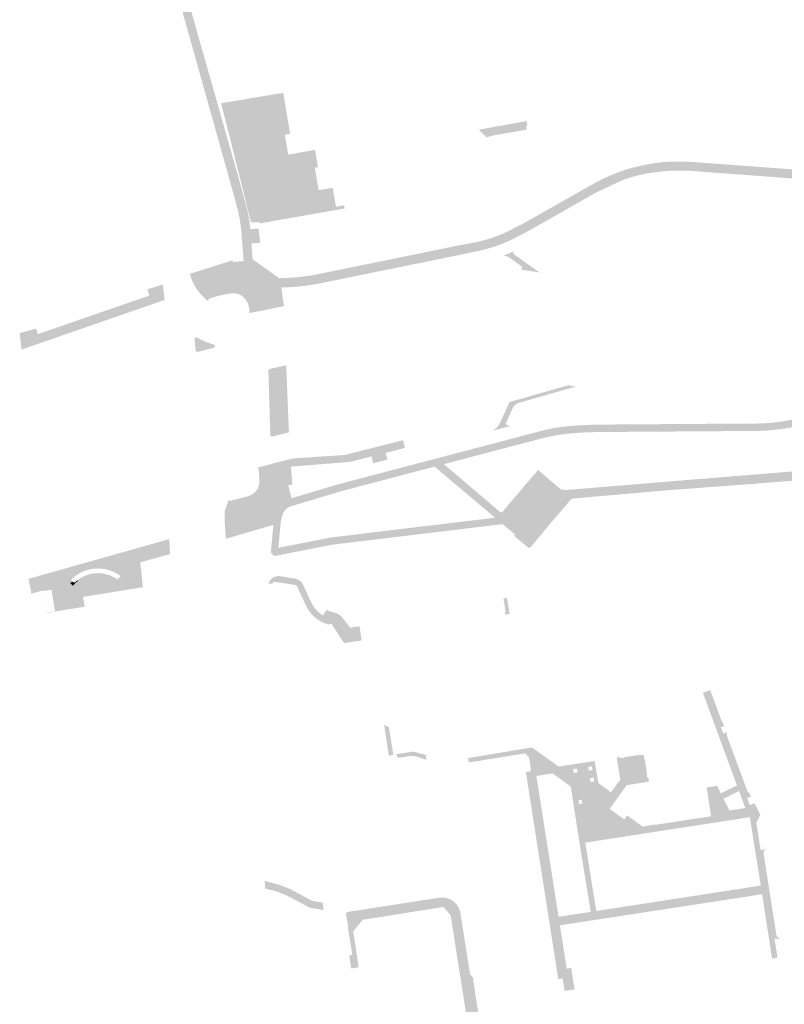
# Model space of a CAD drawing. Header units: inches. Extents: x 83219 to 84793, y 445831 to 447244.
# Tile 4 of 17: x 83625 to 83837, y 446163 to 446437. Entities that reach past the tile are written whole.
import ezdxf

# ---------------------------------------------------------------- set-up
doc = ezdxf.new("R2010")
doc.units = ezdxf.units.IN
doc.header["$MEASUREMENT"] = 0

msp = doc.modelspace()

# ---------------------------------------------------------------- hatches: boundary and pattern name
for points in [[(83671.02, 446444.07), (83685.59, 446392.81), (83687.42, 446386.09), (83687.97, 446384.07), (83688.11, 446383.48), (83688.24, 446382.88), (83688.36, 446382.29), (83688.58, 446381), (83688.76, 446379.71), (83688.9, 446378.41), (83689.21, 446374.47), (83689.51, 446370.07), (83689.14, 446370.05), (83686.99, 446369.94), (83686.49, 446376.39), (83686.37, 446378.02), (83686.25, 446379.13), (83686.09, 446380.25), (83685.91, 446381.35), (83685.76, 446382.14), (83685.6, 446382.92), (83685.42, 446383.71), (83684.74, 446386.22), (83683.13, 446392.11), (83668.74, 446443.43), (83668.11, 446445.83), (83667.5, 446448.24), (83666.93, 446450.66), (83666.39, 446453.09), (83665.88, 446455.52), (83665.4, 446457.95), (83661.82, 446477.5), (83661.73, 446478.01), (83661.66, 446478.39), (83661.71, 446478.47), (83661.77, 446478.56), (83661.83, 446478.64), (83661.89, 446478.72), (83661.96, 446478.8), (83662.02, 446478.88), (83662.09, 446478.95), (83662.16, 446479.02), (83662.23, 446479.09), (83662.31, 446479.16), (83662.39, 446479.23), (83662.46, 446479.29), (83662.54, 446479.35), (83662.63, 446479.41), (83662.71, 446479.47), (83662.8, 446479.52), (83662.89, 446479.57), (83662.98, 446479.62), (83663.85, 446477.64), (83664.78, 446475.54), (83667.7, 446459.63), (83668.02, 446458.06), (83668.35, 446456.49), (83668.67, 446454.91), (83669, 446453.34), (83669.34, 446451.77), (83669.67, 446450.2), (83669.9, 446449.18), (83670.12, 446448.16), (83670.34, 446447.14), (83670.57, 446446.11), (83670.79, 446445.09), (83671.02, 446444.07), (83671.02, 446444.07)], [(83784.54, 446388.46), (83765.44, 446377.58), (83760.96, 446375.29), (83759.42, 446374.63), (83757.86, 446374.03), (83756.28, 446373.49), (83754.92, 446373.08), (83753.55, 446372.71), (83752.17, 446372.38), (83751.42, 446372.22), (83747.31, 446371.36), (83709.06, 446363.56), (83708.24, 446363.39), (83706.6, 446363.09), (83704.96, 446362.84), (83703.32, 446362.62), (83701.38, 446362.43), (83699.44, 446362.3), (83697.5, 446362.23), (83696.65, 446362.25), (83695.79, 446362.28), (83694.93, 446362.34), (83694.08, 446362.4), (83693.23, 446362.49), (83692.38, 446362.59), (83692.12, 446362.66), (83691.87, 446362.74), (83691.62, 446362.85), (83691.39, 446362.97), (83691.16, 446363.12), (83690.95, 446363.27), (83690.63, 446363.51), (83690.32, 446363.76), (83690.02, 446364.02), (83689.73, 446364.29), (83689.45, 446364.58), (83689.19, 446364.88), (83689.12, 446364.96), (83689.05, 446365.04), (83688.98, 446365.13), (83688.91, 446365.22), (83688.84, 446365.3), (83688.78, 446365.39), (83688.63, 446365.6), (83688.49, 446365.81), (83688.35, 446366.02), (83688.22, 446366.24), (83688.09, 446366.46), (83687.97, 446366.68), (83687.86, 446366.91), (83687.75, 446367.14), (83687.65, 446367.37), (83687.55, 446367.61), (83687.47, 446367.85), (83687.38, 446368.09), (83687.31, 446368.33), (83687.24, 446368.57), (83687.17, 446368.82), (83687.12, 446369.07), (83687.07, 446369.32), (83687.02, 446369.57), (83687.01, 446369.75), (83686.99, 446369.94), (83689.14, 446370.05), (83689.51, 446370.07), (83692.7, 446367.8), (83696.89, 446364.81), (83699.24, 446364.89), (83701.59, 446365.06), (83703.93, 446365.31), (83704.68, 446365.41), (83705.44, 446365.52), (83706.19, 446365.64), (83710.87, 446366.59), (83746.8, 446373.93), (83751.8, 446374.86), (83753.22, 446375.21), (83754.63, 446375.6), (83756.03, 446376.05), (83757.41, 446376.55), (83758.76, 446377.1), (83760.1, 446377.69), (83764.79, 446380.1), (83784.84, 446391.46), (83785.76, 446391.94), (83786.7, 446392.4), (83787.64, 446392.84), (83788.6, 446393.26), (83789.56, 446393.66), (83790.53, 446394.05), (83791.41, 446394.38), (83792.31, 446394.7), (83793.21, 446394.99), (83794.11, 446395.26), (83795.03, 446395.51), (83795.95, 446395.74), (83797.18, 446396.03), (83798.42, 446396.29), (83799.66, 446396.52), (83800.91, 446396.72), (83802.16, 446396.89), (83803.42, 446397.03), (83804.84, 446397.12), (83806.26, 446397.17), (83807.67, 446397.19), (83808.96, 446397.18), (83810.24, 446397.13), (83811.52, 446397.06), (83811.92, 446397.03), (83840.42, 446394.93), (83841.33, 446394.86), (83841.52, 446394.85), (83841.71, 446394.84), (83841.91, 446394.84), (83842.41, 446394.83), (83842.9, 446394.83), (83843.4, 446394.84), (83843.89, 446394.86), (83844.38, 446394.91), (83844.86, 446394.97), (83845.35, 446395.04), (83845.83, 446395.12), (83846.31, 446395.22), (83846.81, 446395.34), (83847.3, 446395.48), (83847.79, 446395.63), (83848.28, 446395.79), (83848.76, 446395.97), (83849.23, 446396.16), (83865.51, 446403.58), (83865.72, 446403.68), (83867.08, 446404.3), (83868.44, 446404.94), (83869.79, 446405.58), (83871.2, 446406.26), (83872.62, 446406.96), (83874.02, 446407.66), (83876.07, 446408.7), (83878.12, 446409.75), (83880.16, 446410.81), (83882.2, 446411.87), (83884.24, 446412.95), (83886.26, 446414.03), (83887.85, 446414.88), (83889.43, 446415.74), (83891.01, 446416.61), (83892.58, 446417.49), (83894.14, 446418.38), (83895.7, 446419.28), (83898.5, 446420.94), (83901.29, 446422.61), (83904.07, 446424.3), (83906.84, 446426), (83909.61, 446427.71), (83912.36, 446429.44), (83913.98, 446430.48), (83915.59, 446431.53), (83917.19, 446432.59), (83918.78, 446433.65), (83920.37, 446434.73), (83921.96, 446435.82), (83923.44, 446436.8), (83924.91, 446437.79), (83926.37, 446438.79), (83927.83, 446439.81), (83929.27, 446440.83), (83930.71, 446441.87), (83933.46, 446443.93), (83936.19, 446446.02), (83938.9, 446448.11), (83941.6, 446450.23), (83944.29, 446452.37), (83946.97, 446454.52), (83950.13, 446457.64), (83955.48, 446463.12), (83967.86, 446476.79), (83970.3, 446477.09), (83970.34, 446476.9), (83970.36, 446476.71), (83970.37, 446476.52), (83970.36, 446476.33), (83970.33, 446476.14), (83970.29, 446475.95), (83970.23, 446475.76), (83970.15, 446475.58), (83970.06, 446475.41), (83969.95, 446475.24), (83969.83, 446475.11), (83958.97, 446462.94), (83952.33, 446456.21), (83948.58, 446452.58), (83947.51, 446451.56), (83947.05, 446451.12), (83946.58, 446450.7), (83946.1, 446450.28), (83945.25, 446449.54), (83944.38, 446448.83), (83943.49, 446448.13), (83941.45, 446446.6), (83939.41, 446445.09), (83937.35, 446443.59), (83935.67, 446442.37), (83933.98, 446441.16), (83932.28, 446439.96), (83931.14, 446439.15), (83927.21, 446436.4), (83923.25, 446433.69), (83921.54, 446432.52), (83920.52, 446431.83), (83919.5, 446431.14), (83918.48, 446430.46), (83916.88, 446429.4), (83915.27, 446428.35), (83913.66, 446427.31), (83910.9, 446425.58), (83908.14, 446423.86), (83905.37, 446422.16), (83902.59, 446420.47), (83899.8, 446418.79), (83897.01, 446417.13), (83895.46, 446416.22), (83893.9, 446415.32), (83892.33, 446414.44), (83890.75, 446413.57), (83889.17, 446412.72), (83887.57, 446411.88), (83884.04, 446410.04), (83880.5, 446408.22), (83876.94, 446406.42), (83873.38, 446404.64), (83869.81, 446402.88), (83866.23, 446401.13), (83863.68, 446399.93), (83861.12, 446398.75), (83858.55, 446397.58), (83855.97, 446396.43), (83853.39, 446395.29), (83850.8, 446394.16), (83850.34, 446393.96), (83849.87, 446393.77), (83849.41, 446393.59), (83848.93, 446393.41), (83848.46, 446393.25), (83847.98, 446393.1), (83847.5, 446392.98), (83847.01, 446392.86), (83846.52, 446392.76), (83846.03, 446392.66), (83845.54, 446392.58), (83845.05, 446392.51), (83844.54, 446392.45), (83844.04, 446392.4), (83843.54, 446392.36), (83843.03, 446392.33), (83842.52, 446392.31), (83842.01, 446392.31), (83841.85, 446392.31), (83841.68, 446392.31), (83838.29, 446392.56), (83811.54, 446394.56), (83810.27, 446394.64), (83808.99, 446394.68), (83807.72, 446394.69), (83806.45, 446394.66), (83805.17, 446394.61), (83803.9, 446394.52), (83802.64, 446394.4), (83801.39, 446394.25), (83800.13, 446394.07), (83798.88, 446393.86), (83797.64, 446393.62), (83796.4, 446393.34), (83795.48, 446393.11), (83794.57, 446392.85), (83793.66, 446392.57), (83792.77, 446392.25), (83791.88, 446391.91), (83791.01, 446391.53), (83784.54, 446388.46), (83784.54, 446388.46)], [(83938.43, 446390.55), (83929.25, 446384.15), (83902.73, 446370.35), (83878.71, 446357.89), (83875.66, 446356.31), (83869.32, 446352.95), (83869.08, 446352.82), (83867.83, 446352.08), (83866.65, 446351.23), (83865.54, 446350.29), (83864.61, 446349.36), (83863.75, 446348.37), (83862.98, 446347.31), (83862.97, 446347.3), (83860.25, 446343.28), (83858.75, 446341.02), (83853.35, 446332.96), (83852.7, 446332.02), (83852, 446331.1), (83851.27, 446330.22), (83850.45, 446329.3), (83849.59, 446328.43), (83848.68, 446327.59), (83847.17, 446326.59), (83845.59, 446325.71), (83843.95, 446324.94), (83842.21, 446324.28), (83840.44, 446323.75), (83838.63, 446323.35), (83836.72, 446323.03), (83834.81, 446322.78), (83832.89, 446322.59), (83831.2, 446322.48), (83829.51, 446322.42), (83827.82, 446322.42), (83788.47, 446322.14), (83786.77, 446322.14), (83785.07, 446322.12), (83783.38, 446322.07), (83781.76, 446322), (83780.14, 446321.91), (83778.53, 446321.78), (83776.81, 446321.64), (83775.1, 446321.43), (83773.4, 446321.16), (83772.4, 446320.97), (83771.41, 446320.76), (83770.43, 446320.53), (83768.6, 446320.05), (83742.56, 446313.21), (83739.98, 446312.52), (83713.81, 446305.62), (83699.86, 446301.42), (83699.59, 446301.28), (83699.33, 446301.13), (83699.09, 446300.95), (83698.86, 446300.76), (83698.65, 446300.55), (83698.46, 446300.32), (83698.28, 446300.08), (83698.13, 446299.83), (83698, 446299.57), (83697.89, 446299.3), (83697.8, 446299.04), (83697.72, 446298.78), (83697.64, 446298.52), (83697.54, 446298.2), (83697.45, 446297.88), (83697.36, 446297.56), (83696.84, 446292.01), (83696.64, 446289.98), (83696.33, 446287.85), (83695.5, 446287.67), (83694.56, 446288.65), (83695.28, 446296.33), (83695.65, 446298.53), (83695.69, 446299.01), (83695.78, 446299.48), (83695.91, 446299.94), (83696.09, 446300.4), (83696.31, 446300.83), (83696.57, 446301.25), (83696.85, 446301.65), (83697.16, 446302.03), (83697.51, 446302.37), (83697.89, 446302.68), (83698.25, 446302.92), (83698.62, 446303.13), (83699, 446303.31), (83699.4, 446303.46), (83699.65, 446303.53), (83700.33, 446303.74), (83713.05, 446307.56), (83742.38, 446315.27), (83768.06, 446322.03), (83770.48, 446322.67), (83771.3, 446322.86), (83772.12, 446323.02), (83772.94, 446323.18), (83774.74, 446323.47), (83776.55, 446323.69), (83778.36, 446323.84), (83780.03, 446323.96), (83781.71, 446324.06), (83783.38, 446324.13), (83785.05, 446324.18), (83786.71, 446324.2), (83788.38, 446324.2), (83827.81, 446324.49), (83829.47, 446324.48), (83831.14, 446324.53), (83832.81, 446324.63), (83834.62, 446324.81), (83836.43, 446325.06), (83838.23, 446325.38), (83839.85, 446325.73), (83841.45, 446326.19), (83843.01, 446326.78), (83844.51, 446327.47), (83845.95, 446328.28), (83847.33, 446329.18), (83848.17, 446329.96), (83848.98, 446330.78), (83849.74, 446331.63), (83850.38, 446332.4), (83850.99, 446333.21), (83851.56, 446334.03), (83861.33, 446348.53), (83862.21, 446349.68), (83863.18, 446350.75), (83864.24, 446351.74), (83865.2, 446352.53), (83866.21, 446353.25), (83867.27, 446353.9), (83868.43, 446354.51), (83874.45, 446357.66), (83901.68, 446371.79), (83928.24, 446385.58), (83938.31, 446392.61), (83954.15, 446403.7), (83969.68, 446414.46), (83970.75, 446415.19), (83971.84, 446415.89), (83972.93, 446416.59), (83974.05, 446417.29), (83975.17, 446417.97), (83976.3, 446418.64), (83977.44, 446419.32), (83978.6, 446419.94), (83979.79, 446420.51), (83981.02, 446421.04), (83982.26, 446421.52), (83983.53, 446421.94), (83984.18, 446422.09), (83984.83, 446422.23), (83985.49, 446422.34), (83986.15, 446422.42), (83986.82, 446422.49), (83987.49, 446422.53), (83984.28, 446420.27), (83984, 446420.2), (83983.73, 446420.13), (83983.45, 446420.05), (83983.18, 446419.97), (83982.91, 446419.88), (83982.64, 446419.79), (83981.53, 446419.32), (83980.44, 446418.82), (83979.36, 446418.29), (83978.28, 446417.74), (83977.23, 446417.15), (83976.18, 446416.54), (83975.17, 446415.92), (83974.16, 446415.29), (83973.15, 446414.65), (83972.18, 446414.01), (83971.2, 446413.37), (83970.23, 446412.73), (83955.12, 446402.21), (83940.14, 446391.74), (83938.43, 446390.55), (83938.43, 446390.55)], [(83690.35, 446414.97), (83690.87, 446415.06), (83693.35, 446415.48), (83698.01, 446416.26), (83698.71, 446412.1), (83698.75, 446411.9), (83698.82, 446411.46), (83698.85, 446411.26), (83699.93, 446404.88), (83698.46, 446404.65), (83699.39, 446399.13), (83706.85, 446400.42), (83707.66, 446395.62), (83706.78, 446395.48), (83707.83, 446389.24), (83711.72, 446389.9), (83712.64, 446384.65), (83714.89, 446385.04), (83715.04, 446384.16), (83692.92, 446380.28), (83684.64, 446414.01), (83690.35, 446414.97), (83690.35, 446414.97)], [(83684.64, 446414.01), (83692.92, 446380.28), (83691.53, 446380.04), (83691.46, 446380.35), (83689.03, 446380.36), (83684.56, 446398.41), (83680.77, 446413.36), (83684.64, 446414.01), (83684.64, 446414.01)], [(83765.73, 446407.21), (83765.4, 446407.16), (83765.58, 446406.05), (83756.47, 446404.47), (83755.47, 446404.22), (83754.44, 446403.9), (83752.31, 446406.04), (83761.62, 446407.72), (83761.83, 446407.75), (83764.17, 446408.17), (83765.53, 446408.42), (83765.55, 446408.29), (83765.73, 446407.21), (83765.73, 446407.21)], [(83691.18, 446378.6), (83691.61, 446374.65), (83689.21, 446374.47), (83688.9, 446378.41), (83691.18, 446378.6), (83691.18, 446378.6)], [(83762.04, 446371.44), (83768.5, 446366.82), (83768.65, 446366.72), (83768.8, 446366.63), (83768.96, 446366.55), (83769.12, 446366.48), (83769.29, 446366.41), (83769.46, 446366.36), (83763.7, 446367.25), (83763.75, 446367.25), (83763.79, 446367.25), (83763.83, 446367.25), (83763.87, 446367.26), (83763.91, 446367.27), (83763.96, 446367.29), (83763.99, 446367.31), (83764.03, 446367.33), (83764.07, 446367.35), (83764.1, 446367.38), (83764.13, 446367.41), (83764.16, 446367.45), (83764.18, 446367.48), (83764.2, 446367.52), (83764.22, 446367.56), (83764.23, 446367.6), (83764.24, 446367.64), (83764.25, 446367.68), (83764.25, 446367.72), (83764.25, 446367.77), (83764.25, 446367.81), (83764.24, 446367.85), (83764.23, 446367.89), (83764.22, 446367.93), (83764.2, 446367.97), (83764.18, 446368.01), (83764.15, 446368.05), (83764.12, 446368.08), (83764.09, 446368.11), (83764.06, 446368.14), (83760.83, 446370.47), (83760.81, 446370.48), (83760.58, 446370.63), (83760.34, 446370.76), (83760.09, 446370.87), (83759.84, 446370.95), (83759.59, 446371), (83759.33, 446371.04), (83759.07, 446371.05), (83759.57, 446371.27), (83760.08, 446371.48), (83760.58, 446371.69), (83761.07, 446371.9), (83761.56, 446372.12), (83762.06, 446372.33), (83762.02, 446372.3), (83761.99, 446372.26), (83761.96, 446372.22), (83761.93, 446372.17), (83761.91, 446372.12), (83761.89, 446372.08), (83761.87, 446372.03), (83761.86, 446371.98), (83761.86, 446371.93), (83761.86, 446371.87), (83761.86, 446371.82), (83761.87, 446371.77), (83761.88, 446371.72), (83761.9, 446371.66), (83761.92, 446371.62), (83761.94, 446371.57), (83761.97, 446371.52), (83762.01, 446371.48), (83762.04, 446371.44), (83762.04, 446371.44)], [(83683.35, 446365.41), (83683.24, 446365.29), (83683.13, 446365.17), (83683.02, 446365.05), (83682.9, 446364.94), (83682.78, 446364.84), (83682.65, 446364.74), (83682.52, 446364.65), (83682.38, 446364.56), (83682.24, 446364.48), (83682.1, 446364.41), (83681.95, 446364.34), (83681.8, 446364.28), (83674.43, 446362.04), (83673.9, 446361.94), (83674.32, 446362.21), (83674.24, 446362.33), (83674.16, 446362.45), (83674.09, 446362.58), (83674.01, 446362.7), (83673.94, 446362.83), (83673.87, 446362.95), (83673.8, 446363.08), (83673.73, 446363.21), (83673.66, 446363.33), (83673.59, 446363.46), (83673.53, 446363.59), (83673.47, 446363.72), (83673.41, 446363.84), (83673.36, 446363.96), (83673.3, 446364.08), (83673.24, 446364.22), (83673.18, 446364.37), (83673.12, 446364.52), (83673.07, 446364.65), (83673.02, 446364.79), (83672.97, 446364.92), (83672.92, 446365.06), (83672.87, 446365.2), (83672.83, 446365.33), (83672.78, 446365.47), (83672.74, 446365.61), (83672.7, 446365.75), (83672.66, 446365.89), (83672.63, 446366.03), (83672.59, 446366.17), (83683.96, 446369.79), (83684.02, 446369.33), (83684.07, 446368.15), (83684.11, 446367.41), (83684.1, 446367.37), (83684.1, 446367.33), (83684.1, 446367.29), (83684.09, 446367.25), (83684.09, 446367.22), (83684.09, 446367.18), (83684.06, 446367.02), (83684.03, 446366.86), (83683.99, 446366.7), (83683.95, 446366.55), (83683.9, 446366.4), (83683.84, 446366.24), (83683.77, 446366.1), (83683.7, 446365.95), (83683.62, 446365.81), (83683.53, 446365.67), (83683.44, 446365.54), (83683.35, 446365.41), (83683.35, 446365.41)], [(83697.5, 446362.23), (83697.9, 446359.06), (83693.46, 446358.85), (83693.42, 446358.85), (83693.39, 446358.84), (83693.35, 446358.83), (83693.31, 446358.82), (83693.28, 446358.81), (83693.24, 446358.79), (83693.21, 446358.77), (83693.18, 446358.75), (83693.15, 446358.73), (83693.12, 446358.7), (83693.1, 446358.67), (83693.08, 446358.64), (83693.06, 446358.6), (83693.04, 446358.57), (83693.03, 446358.53), (83693.02, 446358.5), (83693.01, 446358.46), (83693.01, 446358.42), (83693.01, 446358.38), (83693.01, 446358.35), (83693.07, 446356.56), (83693.08, 446356.52), (83693.09, 446356.48), (83693.11, 446356.44), (83693.13, 446356.4), (83693.15, 446356.36), (83693.17, 446356.32), (83693.2, 446356.29), (83693.23, 446356.26), (83693.27, 446356.23), (83693.3, 446356.21), (83693.34, 446356.19), (83693.38, 446356.17), (83693.42, 446356.15), (83693.47, 446356.14), (83693.51, 446356.13), (83693.56, 446356.13), (83693.6, 446356.13), (83693.65, 446356.14), (83690.71, 446355.52), (83688.18, 446355.09), (83688.23, 446355.1), (83688.27, 446355.11), (83688.32, 446355.13), (83688.36, 446355.15), (83688.4, 446355.18), (83688.44, 446355.21), (83688.47, 446355.24), (83688.5, 446355.28), (83688.53, 446355.32), (83688.56, 446355.36), (83688.59, 446355.41), (83688.61, 446355.46), (83688.62, 446355.51), (83688.63, 446355.56), (83688.64, 446355.61), (83688.65, 446355.83), (83688.61, 446356.32), (83688.53, 446356.8), (83688.4, 446357.28), (83688.26, 446357.67), (83688.09, 446358.06), (83687.88, 446358.43), (83687.65, 446358.79), (83687.42, 446359.09), (83687.17, 446359.37), (83686.89, 446359.63), (83686.59, 446359.86), (83686.27, 446360.06), (83685.93, 446360.24), (83685.58, 446360.38), (83685.22, 446360.5), (83684.85, 446360.58), (83684.47, 446360.63), (83684.09, 446360.64), (83683.71, 446360.62), (83682.96, 446360.51), (83682.22, 446360.39), (83681.47, 446360.24), (83680.13, 446359.94), (83678.81, 446359.58), (83677.5, 446359.16), (83677.46, 446359.14), (83677.42, 446359.12), (83677.38, 446359.09), (83677.35, 446359.06), (83677.32, 446359.03), (83677.29, 446358.99), (83677.26, 446358.95), (83677.24, 446358.91), (83677.22, 446358.87), (83677.2, 446358.83), (83677.19, 446358.78), (83677.19, 446358.74), (83677.18, 446358.69), (83677.19, 446358.64), (83677.19, 446358.6), (83677.2, 446358.55), (83677.22, 446358.51), (83677.23, 446358.46), (83677.26, 446358.42), (83677.28, 446358.38), (83677.31, 446358.35), (83677.34, 446358.31), (83677.38, 446358.28), (83676.72, 446358.81), (83676.1, 446359.37), (83675.5, 446359.96), (83674.93, 446360.59), (83674.4, 446361.25), (83673.9, 446361.94), (83674.43, 446362.04), (83681.8, 446364.28), (83681.95, 446364.34), (83682.1, 446364.41), (83682.24, 446364.48), (83682.38, 446364.56), (83682.52, 446364.65), (83682.65, 446364.74), (83682.78, 446364.84), (83682.9, 446364.94), (83683.02, 446365.05), (83683.13, 446365.17), (83683.24, 446365.29), (83683.35, 446365.41), (83683.44, 446365.54), (83683.53, 446365.67), (83683.62, 446365.81), (83683.7, 446365.95), (83683.77, 446366.1), (83683.84, 446366.24), (83683.9, 446366.4), (83683.95, 446366.55), (83683.99, 446366.7), (83684.03, 446366.86), (83684.06, 446367.02), (83684.09, 446367.18), (83684.09, 446367.22), (83684.09, 446367.25), (83684.1, 446367.29), (83684.1, 446367.33), (83684.1, 446367.37), (83684.11, 446367.41), (83684.07, 446368.15), (83684.02, 446369.33), (83687.02, 446369.57), (83687.07, 446369.32), (83687.12, 446369.07), (83687.17, 446368.82), (83687.24, 446368.57), (83687.31, 446368.33), (83687.38, 446368.09), (83687.47, 446367.85), (83687.55, 446367.61), (83687.65, 446367.37), (83687.75, 446367.14), (83687.86, 446366.91), (83687.97, 446366.68), (83688.09, 446366.46), (83688.22, 446366.24), (83688.35, 446366.02), (83688.49, 446365.81), (83688.63, 446365.6), (83688.78, 446365.39), (83688.84, 446365.3), (83688.91, 446365.22), (83688.98, 446365.13), (83689.05, 446365.04), (83689.12, 446364.96), (83689.19, 446364.88), (83689.45, 446364.58), (83689.73, 446364.29), (83690.02, 446364.02), (83690.32, 446363.76), (83690.63, 446363.51), (83690.95, 446363.27), (83691.16, 446363.12), (83691.39, 446362.97), (83691.62, 446362.85), (83691.87, 446362.74), (83692.12, 446362.66), (83692.38, 446362.59), (83693.23, 446362.49), (83694.08, 446362.4), (83694.93, 446362.34), (83695.79, 446362.28), (83696.65, 446362.25), (83697.5, 446362.23), (83697.5, 446362.23)], [(83673.12, 446364.52), (83673.18, 446364.37), (83673.24, 446364.22), (83673.3, 446364.08), (83673.36, 446363.96), (83673.41, 446363.84), (83673.47, 446363.72), (83673.53, 446363.59), (83673.59, 446363.46), (83673.66, 446363.33), (83673.73, 446363.21), (83673.8, 446363.08), (83673.87, 446362.95), (83673.94, 446362.83), (83674.01, 446362.7), (83674.09, 446362.58), (83674.16, 446362.45), (83674.24, 446362.33), (83674.32, 446362.21), (83673.9, 446361.94), (83673.51, 446362.57), (83673.16, 446363.21), (83672.85, 446363.88), (83672.56, 446364.58), (83672.32, 446365.29), (83672.12, 446366.02), (83672.59, 446366.17), (83672.63, 446366.03), (83672.66, 446365.89), (83672.7, 446365.75), (83672.74, 446365.61), (83672.78, 446365.47), (83672.83, 446365.33), (83672.87, 446365.2), (83672.92, 446365.06), (83672.97, 446364.92), (83673.02, 446364.79), (83673.07, 446364.65), (83673.12, 446364.52), (83673.12, 446364.52)], [(83665.11, 446358.78), (83625.43, 446345.01), (83625.38, 446345.44), (83625.88, 446345.49), (83625.41, 446349.61), (83624.91, 446349.55), (83629.42, 446350.86), (83629.96, 446349.29), (83660.88, 446360), (83660.29, 446361.72), (83664.13, 446362.89), (83664.59, 446358.92), (83665.09, 446358.98), (83665.11, 446358.78), (83665.11, 446358.78)], [(83664.62, 446363.04), (83665.09, 446358.98), (83664.59, 446358.92), (83664.13, 446362.89), (83664.62, 446363.04), (83664.62, 446363.04)], [(83697.9, 446359.06), (83698.26, 446357.09), (83693.65, 446356.14), (83693.6, 446356.13), (83693.56, 446356.13), (83693.51, 446356.13), (83693.47, 446356.14), (83693.42, 446356.15), (83693.38, 446356.17), (83693.34, 446356.19), (83693.3, 446356.21), (83693.27, 446356.23), (83693.23, 446356.26), (83693.2, 446356.29), (83693.17, 446356.32), (83693.15, 446356.36), (83693.13, 446356.4), (83693.11, 446356.44), (83693.09, 446356.48), (83693.08, 446356.52), (83693.07, 446356.56), (83693.01, 446358.35), (83693.01, 446358.38), (83693.01, 446358.42), (83693.01, 446358.46), (83693.02, 446358.5), (83693.03, 446358.53), (83693.04, 446358.57), (83693.06, 446358.6), (83693.08, 446358.64), (83693.1, 446358.67), (83693.12, 446358.7), (83693.15, 446358.73), (83693.18, 446358.75), (83693.21, 446358.77), (83693.24, 446358.79), (83693.28, 446358.81), (83693.31, 446358.82), (83693.35, 446358.83), (83693.39, 446358.84), (83693.42, 446358.85), (83693.46, 446358.85), (83697.9, 446359.06), (83697.9, 446359.06)], [(83625.41, 446349.61), (83625.88, 446345.49), (83625.38, 446345.44), (83624.91, 446349.55), (83625.41, 446349.61), (83625.41, 446349.61)], [(83675.97, 446347.36), (83676.53, 446347.16), (83677.08, 446346.96), (83677.64, 446346.76), (83678.01, 446346.63), (83678.38, 446346.51), (83678.74, 446346.38), (83678.78, 446346.36), (83678.82, 446346.33), (83678.85, 446346.31), (83678.88, 446346.28), (83678.91, 446346.24), (83678.93, 446346.21), (83678.96, 446346.17), (83678.98, 446346.13), (83678.99, 446346.09), (83679, 446346.05), (83679.01, 446346.01), (83679.02, 446345.97), (83679.02, 446345.92), (83679.01, 446345.88), (83679.01, 446345.84), (83678.99, 446345.79), (83678.98, 446345.75), (83678.96, 446345.71), (83678.94, 446345.67), (83678.91, 446345.64), (83678.88, 446345.6), (83678.85, 446345.57), (83678.82, 446345.55), (83678.78, 446345.52), (83678.74, 446345.5), (83674.27, 446344.36), (83674.23, 446344.35), (83674.19, 446344.35), (83674.15, 446344.35), (83674.11, 446344.36), (83674.07, 446344.37), (83674.03, 446344.38), (83673.99, 446344.39), (83673.96, 446344.41), (83673.92, 446344.43), (83673.89, 446344.46), (83673.85, 446344.49), (83673.82, 446344.52), (83673.79, 446344.55), (83673.77, 446344.59), (83673.75, 446344.63), (83673.73, 446344.67), (83673.72, 446344.71), (83673.71, 446344.75), (83673.7, 446344.79), (83673.42, 446347.77), (83673.4, 446347.81), (83673.4, 446347.85), (83673.39, 446347.9), (83673.39, 446347.94), (83673.4, 446347.98), (83673.4, 446348.03), (83673.41, 446348.07), (83673.43, 446348.11), (83673.45, 446348.15), (83673.47, 446348.19), (83673.49, 446348.23), (83673.52, 446348.26), (83673.55, 446348.29), (83673.59, 446348.32), (83673.62, 446348.34), (83673.66, 446348.37), (83673.7, 446348.38), (83673.74, 446348.4), (83673.79, 446348.41), (83673.83, 446348.42), (83673.88, 446348.42), (83673.92, 446348.42), (83673.97, 446348.42), (83674.01, 446348.41), (83674.05, 446348.39), (83674.1, 446348.38), (83674.14, 446348.36), (83674.44, 446348.18), (83674.75, 446348.01), (83675.05, 446347.84), (83675.36, 446347.68), (83675.66, 446347.51), (83675.97, 446347.36), (83675.97, 446347.36)], [(83852.62, 446310.25), (83835.68, 446308.88), (83808.56, 446306.7), (83778.02, 446304.15), (83775.92, 446305.98), (83809.56, 446308.77), (83835.39, 446310.87), (83853.04, 446312.31), (83867.72, 446315.64), (83868.98, 446315.82), (83866.43, 446324.61), (83862.35, 446338.65), (83858.75, 446341.02), (83860.25, 446343.28), (83864.72, 446340.17), (83871.64, 446316.17), (83876.14, 446316.76), (83882.07, 446317.56), (83905, 446320.6), (83929.09, 446323.8), (83944.95, 446325.93), (83960.38, 446330.03), (83971.82, 446333.66), (83971.8, 446333.76), (83973.15, 446334.2), (83973.37, 446334.18), (83973.6, 446334.15), (83973.82, 446334.09), (83974.03, 446334.01), (83974.23, 446333.91), (83974.43, 446333.79), (83974.61, 446333.66), (83974.78, 446333.51), (83974.94, 446333.34), (83975.07, 446333.16), (83975.2, 446332.97), (83975.3, 446332.77), (83960.6, 446328.14), (83945.06, 446324.05), (83926.14, 446321.48), (83882.74, 446315.6), (83879.43, 446315.15), (83872.18, 446314.17), (83877.23, 446296.45), (83876.99, 446296.37), (83876.74, 446296.3), (83876.49, 446296.24), (83876.29, 446296.19), (83876.09, 446296.15), (83875.89, 446296.11), (83874.63, 446295.95), (83869.56, 446313.82), (83867.95, 446313.61), (83853.38, 446310.32), (83852.62, 446310.25), (83852.62, 446310.25)], [(83698.84, 446340.63), (83699.59, 446322.03), (83695.03, 446320.89), (83694.98, 446320.88), (83694.94, 446320.88), (83694.9, 446320.87), (83694.86, 446320.88), (83694.82, 446320.88), (83694.78, 446320.89), (83694.74, 446320.91), (83694.7, 446320.92), (83694.66, 446320.94), (83694.63, 446320.96), (83694.59, 446320.99), (83694.56, 446321.02), (83694.53, 446321.05), (83694.51, 446321.08), (83694.48, 446321.12), (83694.46, 446321.15), (83694.45, 446321.19), (83694.43, 446321.23), (83694.42, 446321.27), (83693.89, 446339.07), (83693.89, 446339.12), (83693.89, 446339.16), (83693.9, 446339.21), (83693.91, 446339.25), (83693.92, 446339.3), (83693.94, 446339.34), (83693.96, 446339.38), (83693.99, 446339.42), (83694.01, 446339.46), (83694.04, 446339.49), (83694.08, 446339.52), (83694.11, 446339.55), (83694.15, 446339.58), (83694.19, 446339.6), (83694.23, 446339.62), (83694.28, 446339.63), (83698.84, 446340.63), (83698.84, 446340.63)], [(83777.99, 446334.41), (83763.57, 446330.28), (83763.26, 446330.19), (83763.05, 446330.11), (83762.85, 446330.01), (83762.66, 446329.89), (83762.47, 446329.76), (83762.3, 446329.61), (83762.13, 446329.45), (83761.98, 446329.27), (83761.85, 446329.09), (83761.73, 446328.89), (83759.83, 446324.68), (83759.82, 446324.63), (83759.81, 446324.58), (83759.81, 446324.53), (83759.81, 446324.48), (83759.82, 446324.43), (83759.83, 446324.39), (83759.84, 446324.34), (83759.86, 446324.29), (83759.88, 446324.25), (83759.91, 446324.21), (83759.94, 446324.17), (83759.97, 446324.14), (83760.01, 446324.1), (83760.04, 446324.08), (83760.08, 446324.05), (83760.13, 446324.03), (83760.27, 446323.98), (83760.41, 446323.94), (83760.55, 446323.9), (83760.7, 446323.86), (83760.86, 446323.82), (83761.02, 446323.78), (83756.28, 446322.53), (83757.32, 446323.49), (83757.5, 446323.68), (83757.66, 446323.87), (83757.8, 446324.08), (83757.88, 446324.2), (83757.94, 446324.31), (83758.01, 446324.43), (83758.16, 446324.76), (83760.27, 446329.31), (83760.77, 446330.45), (83777.13, 446335.11), (83779.28, 446334.65), (83779.05, 446334.63), (83778.81, 446334.6), (83778.58, 446334.56), (83778.51, 446334.55), (83778.44, 446334.54), (83778.38, 446334.52), (83777.99, 446334.41), (83777.99, 446334.41)], [(83722.51, 446315.35), (83716.38, 446313.82), (83700.15, 446312.52), (83700.54, 446307.57), (83699.41, 446307.27), (83698.39, 446307.01), (83698.14, 446307.01), (83697.89, 446307.03), (83697.64, 446307.07), (83697.4, 446307.13), (83697.17, 446307.21), (83696.94, 446307.31), (83696.72, 446307.43), (83696.52, 446307.57), (83696.32, 446307.73), (83696.14, 446307.9), (83695.98, 446308.09), (83695.83, 446308.29), (83695.7, 446308.5), (83695.59, 446308.73), (83695.5, 446308.96), (83695.43, 446309.2), (83695.38, 446309.44), (83695.35, 446309.69), (83695.15, 446312.9), (83695.15, 446312.95), (83695.15, 446313), (83695.16, 446313.04), (83695.17, 446313.09), (83695.18, 446313.13), (83695.2, 446313.18), (83695.22, 446313.22), (83695.25, 446313.26), (83695.28, 446313.3), (83695.31, 446313.33), (83695.35, 446313.37), (83695.38, 446313.4), (83695.42, 446313.43), (83695.47, 446313.45), (83699.96, 446314.62), (83700.82, 446314.8), (83715.1, 446315.76), (83731.26, 446319.84), (83731.76, 446317.73), (83730.77, 446317.46), (83726.43, 446316.34), (83726.9, 446314.49), (83722.94, 446313.46), (83722.51, 446315.35), (83722.51, 446315.35)], [(83699.41, 446307.27), (83700.33, 446303.74), (83699.65, 446303.53), (83699.4, 446303.46), (83699, 446303.31), (83698.62, 446303.13), (83698.25, 446302.92), (83697.89, 446302.68), (83697.51, 446302.37), (83697.16, 446302.03), (83696.85, 446301.65), (83696.57, 446301.25), (83696.31, 446300.83), (83696.09, 446300.4), (83695.91, 446299.94), (83695.78, 446299.48), (83695.69, 446299.01), (83695.65, 446298.53), (83695.28, 446296.33), (83691.15, 446295.16), (83691.16, 446295.23), (83691.16, 446295.3), (83691.16, 446295.37), (83691.16, 446295.44), (83691.16, 446295.52), (83691.16, 446295.59), (83691.13, 446295.85), (83691.09, 446296.11), (83691.02, 446296.37), (83690.93, 446296.62), (83690.81, 446296.87), (83690.68, 446297.1), (83690.53, 446297.32), (83690.35, 446297.52), (83690.17, 446297.71), (83689.95, 446297.89), (83689.72, 446298.06), (83689.47, 446298.2), (83689.22, 446298.32), (83688.95, 446298.41), (83688.67, 446298.48), (83688.39, 446298.52), (83688.11, 446298.54), (83687.83, 446298.53), (83687.55, 446298.5), (83681.79, 446296.94), (83681.78, 446300.1), (83682.85, 446303.35), (83682.87, 446303.31), (83682.9, 446303.27), (83682.92, 446303.23), (83682.95, 446303.2), (83682.98, 446303.17), (83683.02, 446303.14), (83683.06, 446303.12), (83683.1, 446303.1), (83683.14, 446303.08), (83683.19, 446303.06), (83683.24, 446303.05), (83683.28, 446303.05), (83683.33, 446303.04), (83683.38, 446303.05), (83683.43, 446303.05), (83683.47, 446303.06), (83688.27, 446304.33), (83688.61, 446304.44), (83688.94, 446304.58), (83689.26, 446304.75), (83689.56, 446304.94), (83689.84, 446305.16), (83690.11, 446305.4), (83690.36, 446305.66), (83690.58, 446305.94), (83690.79, 446306.25), (83690.97, 446306.59), (83691.12, 446306.94), (83691.25, 446307.3), (83691.33, 446307.67), (83691.39, 446308.05), (83691.4, 446308.16), (83691.41, 446308.28), (83691.41, 446308.4), (83691.41, 446308.51), (83691.41, 446308.62), (83691.4, 446308.74), (83691.4, 446308.75), (83691.21, 446311.69), (83691.2, 446311.73), (83691.2, 446311.77), (83691.18, 446311.82), (83691.17, 446311.86), (83691.15, 446311.9), (83691.13, 446311.93), (83691.1, 446311.97), (83691.07, 446312), (83691.04, 446312.03), (83691.01, 446312.06), (83690.97, 446312.09), (83690.93, 446312.11), (83690.89, 446312.13), (83690.85, 446312.15), (83690.8, 446312.16), (83690.76, 446312.17), (83690.71, 446312.17), (83690.66, 446312.17), (83695.47, 446313.45), (83695.42, 446313.43), (83695.38, 446313.4), (83695.35, 446313.37), (83695.31, 446313.33), (83695.28, 446313.3), (83695.25, 446313.26), (83695.22, 446313.22), (83695.2, 446313.18), (83695.18, 446313.13), (83695.17, 446313.09), (83695.16, 446313.04), (83695.15, 446313), (83695.15, 446312.95), (83695.15, 446312.9), (83695.35, 446309.69), (83695.38, 446309.44), (83695.43, 446309.2), (83695.5, 446308.96), (83695.59, 446308.73), (83695.7, 446308.5), (83695.83, 446308.29), (83695.98, 446308.09), (83696.14, 446307.9), (83696.32, 446307.73), (83696.52, 446307.57), (83696.72, 446307.43), (83696.94, 446307.31), (83697.17, 446307.21), (83697.4, 446307.13), (83697.64, 446307.07), (83697.89, 446307.03), (83698.14, 446307.01), (83698.39, 446307.01), (83699.41, 446307.27), (83699.41, 446307.27)], [(83742.56, 446313.21), (83758.2, 446299.91), (83758.28, 446299.97), (83758.37, 446299.89), (83756.92, 446298.25), (83756.77, 446298.34), (83739.98, 446312.52), (83742.56, 446313.21), (83742.56, 446313.21)], [(83778.02, 446304.15), (83777.85, 446304.15), (83766.16, 446290.43), (83762.29, 446293.69), (83759.97, 446295.65), (83758.89, 446296.56), (83756.92, 446298.25), (83758.37, 446299.89), (83758.59, 446299.71), (83768.69, 446311.61), (83775.24, 446306.02), (83775.49, 446306.32), (83775.92, 446305.98), (83778.02, 446304.15), (83778.02, 446304.15)], [(83852.66, 446309.67), (83827.02, 446307.63), (83804.69, 446305.97), (83778.41, 446303.67), (83777.76, 446303.35), (83772.22, 446296.87), (83766.56, 446290.07), (83766.09, 446289.97), (83762.04, 446293.27), (83762.29, 446293.69), (83766.16, 446290.43), (83777.85, 446304.15), (83778.02, 446304.15), (83808.56, 446306.7), (83835.68, 446308.88), (83852.62, 446310.25), (83852.66, 446309.67), (83852.66, 446309.67)], [(83687.55, 446298.5), (83687.83, 446298.53), (83688.11, 446298.54), (83688.39, 446298.52), (83688.67, 446298.48), (83688.95, 446298.41), (83689.22, 446298.32), (83689.47, 446298.2), (83689.72, 446298.06), (83689.95, 446297.89), (83690.17, 446297.71), (83690.35, 446297.52), (83690.53, 446297.32), (83690.68, 446297.1), (83690.81, 446296.87), (83690.93, 446296.62), (83691.02, 446296.37), (83691.09, 446296.11), (83691.13, 446295.85), (83691.16, 446295.59), (83691.16, 446295.52), (83691.16, 446295.44), (83691.16, 446295.37), (83691.16, 446295.3), (83691.16, 446295.23), (83691.15, 446295.16), (83682.11, 446292.48), (83681.79, 446296.94), (83687.55, 446298.5), (83687.55, 446298.5)], [(83758.89, 446296.56), (83726.79, 446292.69), (83711.41, 446290.83), (83696.33, 446287.85), (83696.64, 446289.98), (83711.08, 446292.83), (83727.36, 446294.81), (83756.77, 446298.34), (83756.92, 446298.25), (83758.89, 446296.56), (83758.89, 446296.56)], [(83666.61, 446288.26), (83658.37, 446285.96), (83658.35, 446285.95), (83655.01, 446284.99), (83656.29, 446287.43), (83636.98, 446281.96), (83638.83, 446280.26), (83633.72, 446278.82), (83631.3, 446278.15), (83628.15, 446277.26), (83628.14, 446277.33), (83627.36, 446281.37), (83666.04, 446292.31), (83666.42, 446292.28), (83666.61, 446288.26), (83666.61, 446288.26)], [(83656.29, 446287.43), (83655.01, 446284.99), (83650.24, 446283.59), (83649.64, 446283.8), (83648.75, 446284.03), (83647.84, 446284.18), (83646.93, 446284.25), (83646.01, 446284.23), (83645.1, 446284.14), (83644.15, 446283.96), (83643.23, 446283.68), (83642.34, 446283.33), (83641.48, 446282.9), (83640.66, 446282.38), (83639.9, 446281.8), (83639.2, 446281.15), (83639.83, 446280.55), (83638.83, 446280.26), (83636.98, 446281.96), (83656.29, 446287.43)], [(83655.01, 446284.99), (83652.62, 446280.42), (83652.01, 446280.93), (83651.37, 446281.37), (83650.68, 446281.76), (83649.96, 446282.09), (83649.22, 446282.35), (83648.46, 446282.55), (83647.68, 446282.68), (83647.23, 446282.71), (83647.8, 446282.88), (83648.44, 446282.78), (83649.21, 446282.58), (83649.96, 446282.33), (83650.68, 446282.01), (83651.37, 446281.62), (83652.03, 446281.18), (83652.9, 446282.15), (83652.14, 446282.67), (83651.34, 446283.12), (83650.5, 446283.5), (83650.24, 446283.59), (83655.01, 446284.99)], [(83642.21, 446281.58), (83641.5, 446281.13), (83641.31, 446280.98), (83640.74, 446280.81), (83640.75, 446280.83), (83641.42, 446281.34), (83642.13, 446281.78), (83642.88, 446282.16), (83643.66, 446282.47), (83644.47, 446282.7), (83645.29, 446282.86), (83646.08, 446282.94), (83646.87, 446282.96), (83647.66, 446282.9), (83647.8, 446282.88), (83647.23, 446282.71), (83646.89, 446282.74), (83646.11, 446282.73), (83645.32, 446282.66), (83644.51, 446282.49), (83643.71, 446282.26), (83642.94, 446281.95), (83642.21, 446281.58)], [(83703.58, 446279.58), (83705.92, 446274.59), (83706.27, 446273.95), (83706.68, 446273.35), (83707.14, 446272.78), (83707.65, 446272.26), (83708.21, 446271.79), (83708.48, 446271.59), (83708.76, 446271.4), (83709.05, 446271.23), (83709.43, 446271.02), (83709.83, 446270.83), (83710.24, 446270.66), (83710.65, 446270.52), (83711.07, 446270.4), (83711.5, 446270.31), (83711.72, 446270.25), (83711.95, 446270.17), (83712.16, 446270.07), (83712.36, 446269.96), (83712.56, 446269.83), (83712.6, 446269.8), (83712.64, 446269.77), (83712.68, 446269.74), (83709.18, 446269.2), (83708.46, 446269.56), (83707.76, 446269.98), (83707.11, 446270.45), (83706.49, 446270.98), (83705.83, 446271.66), (83705.23, 446272.4), (83704.71, 446273.2), (83704.27, 446274.04), (83701.68, 446279.64), (83695.37, 446280.58), (83694.94, 446279.97), (83693.89, 446280.1), (83693.92, 446280.19), (83693.95, 446280.27), (83693.99, 446280.35), (83694.03, 446280.42), (83694.07, 446280.5), (83694.11, 446280.58), (83694.22, 446280.76), (83694.34, 446280.93), (83694.47, 446281.09), (83694.61, 446281.24), (83694.76, 446281.38), (83694.92, 446281.52), (83695.13, 446281.66), (83695.34, 446281.78), (83695.57, 446281.89), (83695.8, 446281.98), (83696.04, 446282.05), (83696.29, 446282.1), (83696.53, 446282.13), (83696.78, 446282.14), (83697.03, 446282.12), (83697.28, 446282.09), (83701.24, 446281.46), (83701.49, 446281.4), (83701.74, 446281.32), (83701.98, 446281.22), (83702.21, 446281.1), (83702.43, 446280.97), (83702.65, 446280.81), (83702.84, 446280.64), (83703.02, 446280.45), (83703.19, 446280.25), (83703.34, 446280.04), (83703.47, 446279.81), (83703.58, 446279.58), (83703.58, 446279.58)], [(83640.24, 446280.06), (83639.68, 446279.45), (83638.83, 446280.26), (83639.83, 446280.55), (83640.13, 446280.26), (83640.74, 446280.81), (83641.31, 446280.98), (83640.85, 446280.63), (83640.24, 446280.06)], [(83759.1, 446275.95), (83760.09, 446276.11), (83760.8, 446271.66), (83759.61, 446271.48), (83759.49, 446272.27), (83759.68, 446272.3), (83759.1, 446275.95), (83759.1, 446275.95)], [(83711.85, 446272.12), (83712.24, 446272.03), (83712.61, 446271.9), (83712.97, 446271.74), (83713.32, 446271.55), (83713.65, 446271.33), (83713.98, 446271.06), (83714.29, 446270.76), (83714.58, 446270.43), (83714.83, 446270.08), (83712.68, 446269.74), (83712.64, 446269.77), (83712.6, 446269.8), (83712.56, 446269.83), (83712.36, 446269.96), (83712.16, 446270.07), (83711.95, 446270.17), (83711.72, 446270.25), (83711.5, 446270.31), (83711.07, 446270.4), (83710.65, 446270.52), (83710.24, 446270.66), (83709.83, 446270.83), (83709.43, 446271.02), (83709.05, 446271.23), (83710.05, 446272.78), (83710.34, 446272.63), (83710.63, 446272.5), (83710.93, 446272.38), (83711.23, 446272.28), (83711.54, 446272.19), (83711.85, 446272.12), (83711.85, 446272.12)], [(83713.34, 446268.97), (83714.93, 446266.63), (83716.82, 446263.84), (83714.89, 446263.56), (83711.53, 446268.7), (83711.5, 446268.87), (83710.52, 446268.72), (83709.7, 446268.98), (83709.61, 446269.02), (83709.52, 446269.05), (83709.44, 446269.09), (83709.35, 446269.12), (83709.27, 446269.16), (83709.18, 446269.2), (83712.68, 446269.74), (83712.81, 446269.63), (83712.93, 446269.51), (83713.04, 446269.39), (83713.15, 446269.25), (83713.25, 446269.11), (83713.34, 446268.97), (83713.34, 446268.97)], [(83719.16, 446268.23), (83719.79, 446264.29), (83718.94, 446264.16), (83716.82, 446263.84), (83714.93, 446266.63), (83713.34, 446268.97), (83713.25, 446269.11), (83713.15, 446269.25), (83713.04, 446269.39), (83712.93, 446269.51), (83712.81, 446269.63), (83712.68, 446269.74), (83714.83, 446270.08), (83716.58, 446267.81), (83719.16, 446268.23), (83719.16, 446268.23)], [(83821.02, 446237.98), (83826.79, 446222.41), (83826.82, 446222.33), (83826.9, 446222.21), (83827.04, 446222.11), (83827.19, 446222.06), (83827.77, 446220.94), (83826.7, 446220.54), (83827.43, 446218.57), (83828.75, 446219.06), (83830.36, 446215.96), (83829.25, 446213.7), (83830.43, 446206.14), (83831.95, 446206.4), (83831.74, 446206.29), (83831.58, 446206.16), (83831.45, 446206), (83831.34, 446205.82), (83831.27, 446205.62), (83831.24, 446205.42), (83831.24, 446205.21), (83831.27, 446205.06), (83834.78, 446182.71), (83834.8, 446182.6), (83834.83, 446182.45), (83834.9, 446182.26), (83835.01, 446182.08), (83835.15, 446181.92), (83835.31, 446181.79), (83835.49, 446181.69), (83835.69, 446181.62), (83835.85, 446181.6), (83835.83, 446181.4), (83834.28, 446181.55), (83835.13, 446176.29), (83833.61, 446175.96), (83830.84, 446193.84), (83830.47, 446196.25), (83828.38, 446209.31), (83827.44, 446215.23), (83826.17, 446217.79), (83824.44, 446222.51), (83823.87, 446224.04), (83814.42, 446249.74), (83816.46, 446250.49), (83819.57, 446242.01), (83819.58, 446241.97), (83819.59, 446241.94), (83819.63, 446241.85), (83819.74, 446241.73), (83819.86, 446241.66), (83820.31, 446240.48), (83819.43, 446240.16), (83820.06, 446238.47), (83820.94, 446238.8), (83821.09, 446238.4), (83821.03, 446238.25), (83821.01, 446238.12), (83821.02, 446237.98)], [(83727.3, 446240.22), (83728.54, 446232.65), (83728.55, 446232.54), (83727.28, 446232.33), (83725.99, 446240.9), (83727.3, 446240.22), (83727.3, 446240.22)], [(83733.63, 446232.26), (83730.19, 446231.75), (83730.15, 446231.75), (83730.11, 446231.75), (83730.07, 446231.75), (83730.03, 446231.76), (83729.99, 446231.77), (83729.95, 446231.78), (83729.91, 446231.8), (83729.87, 446231.82), (83729.83, 446231.85), (83729.79, 446231.87), (83729.76, 446231.91), (83729.73, 446231.94), (83729.71, 446231.98), (83729.68, 446232.02), (83729.66, 446232.06), (83729.65, 446232.1), (83729.63, 446232.14), (83729.63, 446232.19), (83729.62, 446232.24), (83729.6, 446232.28), (83729.59, 446232.32), (83729.56, 446232.37), (83729.54, 446232.41), (83729.51, 446232.44), (83729.48, 446232.48), (83729.44, 446232.51), (83729.4, 446232.54), (83729.36, 446232.56), (83729.32, 446232.58), (83729.28, 446232.6), (83729.23, 446232.61), (83729.19, 446232.62), (83729.14, 446232.63), (83729.09, 446232.63), (83729.04, 446232.63), (83730.45, 446232.86), (83734.07, 446233.45), (83737.55, 446232.49), (83737.73, 446231.16), (83734.33, 446232.25), (83734.18, 446231.83), (83734.18, 446231.87), (83734.17, 446231.92), (83734.15, 446231.96), (83734.13, 446232), (83734.11, 446232.03), (83734.09, 446232.07), (83734.06, 446232.1), (83734.03, 446232.13), (83734, 446232.16), (83733.96, 446232.19), (83733.92, 446232.21), (83733.88, 446232.23), (83733.84, 446232.24), (83733.8, 446232.25), (83733.76, 446232.26), (83733.72, 446232.26), (83733.67, 446232.27), (83733.63, 446232.26), (83733.63, 446232.26)], [(83778.43, 446228.54), (83778.47, 446228.27), (83772.7, 446227.38), (83768.23, 446226.68), (83772.9, 446197.05), (83771.43, 446196.82), (83766.56, 446227.95), (83766.49, 446228.28), (83766.75, 446228.33), (83766.21, 446231.77), (83765.12, 446232.96), (83749.47, 446230.41), (83749.28, 446231.63), (83767, 446234.59), (83771.09, 446231.67), (83774.41, 446229.29), (83782.97, 446230.6), (83783.18, 446229.29), (83782.6, 446229.2), (83782.65, 446228.92), (83779.52, 446228.44), (83779.47, 446228.73), (83778.43, 446228.54)], [(83798.32, 446231.19), (83798.93, 446227.24), (83798.83, 446227.22), (83798.97, 446226.18), (83799.24, 446226.21), (83799.32, 446226.22), (83799.48, 446225.25), (83799.13, 446225.17), (83799.15, 446225.05), (83793.27, 446224.1), (83788.55, 446217.52), (83788.13, 446217.82), (83786.91, 446218.72), (83784.6, 446220.38), (83783.85, 446225.1), (83784.3, 446225.18), (83784.15, 446226.22), (83783.68, 446226.15), (83783.35, 446228.23), (83783.78, 446228.31), (83783.63, 446229.36), (83783.18, 446229.29), (83782.97, 446230.6), (83784.4, 446230.82), (83784.45, 446230.49), (83785.39, 446224.76), (83785.96, 446220.89), (83787.42, 446219.86), (83788.88, 446222.14), (83791.32, 446225.39), (83791.5, 446225.63), (83790.56, 446231.41), (83790.53, 446231.78), (83791.52, 446231.93), (83791.59, 446231.59), (83792.61, 446231.74), (83792.6, 446231.88), (83796.55, 446232.49), (83796.58, 446232.37), (83797.96, 446232.55), (83798.19, 446231.18), (83798.32, 446231.19)], [(83766.56, 446227.95), (83775.55, 446170.49), (83774.3, 446170.27), (83765.32, 446227.75), (83766.56, 446227.95), (83766.56, 446227.95)], [(83781.79, 446208.16), (83783.32, 446198.68), (83781.76, 446198.43), (83780.5, 446206.17), (83777.77, 446223.74), (83772.7, 446227.38), (83778.47, 446228.27), (83778.58, 446227.51), (83779.65, 446227.67), (83779.52, 446228.44), (83782.65, 446228.92), (83782.77, 446228.14), (83783.35, 446228.23), (83783.68, 446226.15), (83783.09, 446226.05), (83783.27, 446225.01), (83783.85, 446225.1), (83784.6, 446220.38), (83779.3, 446224.21), (83779.94, 446220), (83780.1, 446218.89), (83781.54, 446209.71), (83796.27, 446211.99), (83792.6, 446214.62), (83793.38, 446215.71), (83797.69, 446212.63), (83801.24, 446213.2), (83801.42, 446213.15), (83805.85, 446213.82), (83816.67, 446215.48), (83816.57, 446216.34), (83815.46, 446223.47), (83818.37, 446223.93), (83819.41, 446221.83), (83823.87, 446224.04), (83824.44, 446222.51), (83820.13, 446220.37), (83821.76, 446217.09), (83826.17, 446217.79), (83827.44, 446215.23), (83808.8, 446212.35), (83781.79, 446208.16)], [(83779.3, 446224.21), (83786.91, 446218.72), (83782.58, 446212.76), (83781.27, 446220.85), (83779.3, 446224.21), (83779.3, 446224.21)], [(83779.3, 446224.21), (83781.27, 446220.85), (83782.58, 446212.76), (83782.77, 446211.56), (83781.54, 446209.71), (83780.1, 446218.89), (83780.97, 446219.01), (83780.85, 446220.09), (83779.94, 446220), (83779.3, 446224.21), (83779.3, 446224.21)], [(83785.62, 446224.59), (83788.88, 446222.14), (83787.42, 446219.86), (83785.96, 446220.89), (83785.39, 446224.76), (83785.62, 446224.59), (83785.62, 446224.59)], [(83788.13, 446217.82), (83783.66, 446211.69), (83782.77, 446211.56), (83782.58, 446212.76), (83786.91, 446218.72), (83788.13, 446217.82), (83788.13, 446217.82)], [(83792.6, 446214.62), (83796.27, 446211.99), (83791.79, 446212.86), (83783.66, 446211.69), (83788.13, 446217.82), (83788.55, 446217.52), (83792.6, 446214.62), (83792.6, 446214.62)], [(83796.27, 446211.99), (83781.54, 446209.71), (83782.77, 446211.56), (83783.66, 446211.69), (83791.79, 446212.86), (83796.27, 446211.99), (83796.27, 446211.99)], [(83694.7, 446197.05), (83696.77, 446196.53), (83699.68, 446195.4), (83704.18, 446193.02), (83706.01, 446192.04), (83708.9, 446191.54), (83709.23, 446189.46), (83705.35, 446190.12), (83703.24, 446191.25), (83698.85, 446193.58), (83696.16, 446194.62), (83694.8, 446194.97), (83692.98, 446195.42), (83692.87, 446197.52), (83694.7, 446197.05), (83694.7, 446197.05)], [(83783.32, 446198.68), (83784.85, 446189.19), (83830.47, 446196.25), (83830.84, 446193.84), (83828.53, 446193.48), (83779.3, 446185.92), (83778.02, 446185.72), (83774.76, 446185.22), (83776.65, 446173.19), (83777.9, 446173.39), (83778.8, 446167.41), (83776.06, 446167.02), (83775.6, 446170.01), (83775.55, 446170.49), (83771.43, 446196.82), (83772.9, 446197.05), (83774.39, 446187.59), (83783.3, 446188.95), (83781.76, 446198.43), (83783.32, 446198.68)], [(83751.25, 446166.44), (83752.89, 446155.88), (83752.86, 446155.87), (83752.88, 446155.74), (83753.18, 446153.72), (83753.4, 446152.38), (83749.65, 446151.78), (83746.19, 446151.22), (83745.15, 446151.04), (83744.58, 446154.94), (83749.52, 446155.72), (83744.45, 446187.97), (83742.48, 446190.31), (83720.05, 446186.75), (83717.43, 446183.57), (83717.95, 446180.14), (83718.11, 446179.1), (83718.94, 446173.57), (83717.96, 446173.42), (83716.87, 446173.25), (83716.3, 446176.87), (83717.2, 446176.98), (83715.95, 446184.57), (83715.97, 446184.61), (83715.99, 446184.65), (83716.01, 446184.7), (83716.02, 446184.74), (83716.03, 446184.79), (83716.03, 446184.84), (83716.03, 446184.89), (83716.03, 446184.94), (83715.42, 446188.33), (83715.42, 446188.38), (83715.43, 446188.43), (83715.44, 446188.47), (83715.45, 446188.52), (83715.47, 446188.57), (83715.49, 446188.62), (83715.52, 446188.66), (83715.55, 446188.7), (83715.58, 446188.74), (83715.62, 446188.77), (83715.65, 446188.81), (83715.69, 446188.84), (83715.74, 446188.86), (83715.78, 446188.89), (83715.83, 446188.9), (83715.88, 446188.92), (83741.43, 446192.91), (83741.87, 446192.94), (83742.3, 446192.94), (83742.74, 446192.89), (83743.17, 446192.81), (83743.59, 446192.7), (83744, 446192.55), (83744.4, 446192.36), (83744.78, 446192.15), (83745.14, 446191.9), (83745.48, 446191.62), (83745.79, 446191.32), (83746.08, 446190.99), (83746.34, 446190.64), (83746.57, 446190.27), (83746.77, 446189.88), (83746.93, 446189.47), (83747.06, 446189.05), (83747.16, 446188.62), (83749.83, 446171.7), (83749.86, 446171.63), (83749.9, 446171.55), (83749.94, 446171.49), (83749.99, 446171.42), (83750.04, 446171.36), (83750.1, 446171.3), (83750.16, 446171.25), (83750.23, 446171.2), (83750.32, 446171.13), (83750.4, 446171.04), (83750.48, 446170.95), (83750.54, 446170.85), (83750.59, 446170.74), (83750.63, 446170.63), (83750.64, 446170.61), (83750.65, 446170.59), (83750.65, 446170.57), (83750.66, 446170.55), (83750.66, 446170.53), (83750.66, 446170.51), (83751.25, 446166.44), (83751.25, 446166.44)]]:
    msp.add_hatch(color=256).paths.add_polyline_path(points, flags=0)
h = msp.add_hatch(color=256)
h.paths.add_polyline_path([(83658.35, 446285.95), (83659.08, 446279.05), (83642.43, 446276.36), (83642.52, 446275.83), (83642.58, 446275.84), (83642.96, 446273.66), (83632.31, 446271.91), (83631.3, 446278.15), (83633.72, 446278.82), (83638.83, 446280.26), (83639.68, 446279.45), (83640.24, 446280.06), (83640.85, 446280.63), (83641.5, 446281.13), (83642.21, 446281.58), (83642.94, 446281.95), (83643.71, 446282.26), (83644.51, 446282.49), (83645.32, 446282.66), (83646.11, 446282.73), (83646.89, 446282.74), (83647.68, 446282.68), (83648.46, 446282.55), (83649.22, 446282.35), (83649.96, 446282.09), (83650.68, 446281.76), (83651.37, 446281.37), (83652.01, 446280.93), (83652.62, 446280.42), (83655.01, 446284.99), (83658.35, 446285.95), (83658.35, 446285.95)], flags=0)
h.paths.add_polyline_path([(83634.7, 446272.4), (83633.72, 446278.37), (83631.34, 446277.98), (83632.31, 446272.01), (83634.7, 446272.4), (83634.7, 446272.4)], flags=0)

doc.saveas('drawing.dxf')
